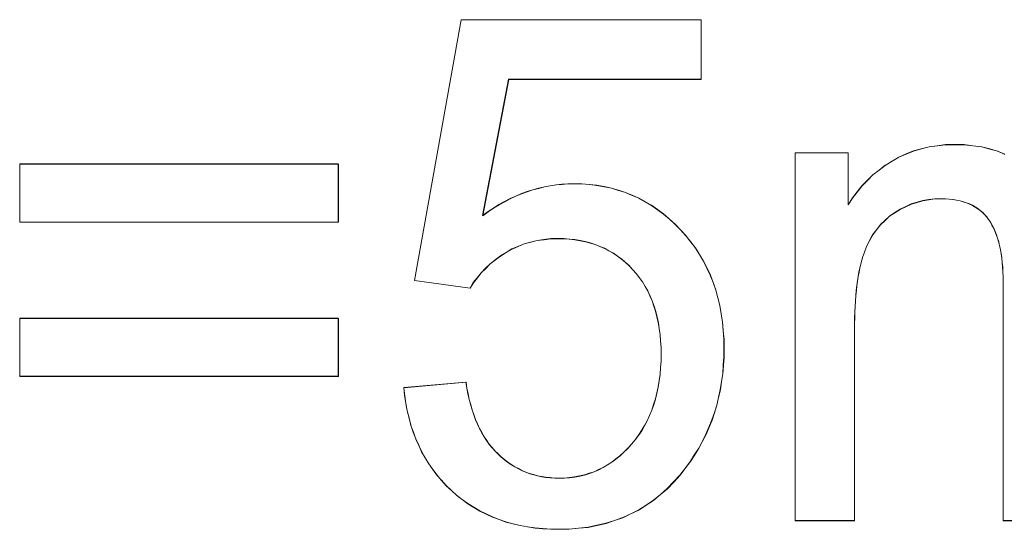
# Model space of a CAD drawing. Extents: x 229 to 926, y 37 to 878.
# Tile 68 of 163: x 332.7 to 337.56, y 809.48 to 811.99. Entities that reach past the tile are written whole.
import ezdxf
from ezdxf.lldxf.tags import DXFTag

# ---------------------------------------------------------------- set-up
doc = ezdxf.new("R2010")
doc.units = 0
doc.layers.get('0').update_dxf_attribs({"linetype": 'fein_strichliert', "lineweight": 13})
doc.layers.add('Beschriftung', color=7, linetype='Continuous', lineweight=25)
doc.layers.add('Beschriftung-A03CPAFWA9', color=7, linetype='Continuous', lineweight=25)
tags = doc.linetypes.add('fein_strichliert', pattern=[4, 1, -2, 1]).pattern_tags.tags
tags[8:9] = [DXFTag(74, 4), DXFTag(75, 0), DXFTag(340, '0'), DXFTag(46, 0.0), DXFTag(50, 0.0), DXFTag(44, 0.0), DXFTag(45, 0.0)]
tags[6:7] = [DXFTag(74, 4), DXFTag(75, 0), DXFTag(340, '0'), DXFTag(46, 0.0), DXFTag(50, 0.0), DXFTag(44, 0.0), DXFTag(45, 0.0)]
tags[4:5] = [DXFTag(74, 4), DXFTag(75, 0), DXFTag(340, '0'), DXFTag(46, 0.0), DXFTag(50, 0.0), DXFTag(44, 0.0), DXFTag(45, 0.0)]

# ---------------------------------------------------------------- blocks, each defined once
blk = doc.blocks.new('Referenz-A03CPAFUA9', base_point=(255.7277, 66.0323))
at = {"layer": 'Beschriftung', "color": 0, "lineweight": -2}
for p, q in [((334.6502, 810.7105), (334.8806, 811.9948)), ((334.8806, 811.9948), (336.0639, 811.9948)), ((336.0639, 811.9948), (336.0639, 811.7013)), ((335.1142, 811.7013), (334.986, 811.0303)), ((336.0639, 811.7013), (335.1142, 811.7013)), ((337.2289, 811.3742), (337.2696, 811.3793)), ((337.2696, 811.3793), (337.3127, 811.3793)), ((337.3127, 811.3793), (337.3606, 811.3793)), ((337.3606, 811.3793), (337.4042, 811.3741)), ((336.5281, 809.5272), (336.5281, 811.3393)), ((336.5281, 811.3393), (336.7894, 811.3393)), ((336.7894, 811.3393), (336.7894, 811.0835)), ((337.0393, 811.3184), (337.0754, 811.3337)), ((337.0754, 811.3337), (337.1114, 811.3489)), ((337.1114, 811.3489), (337.1498, 811.359)), ((337.1498, 811.359), (337.1881, 811.3692)), ((337.1881, 811.3692), (337.2289, 811.3742)), ((337.4042, 811.3741), (337.4479, 811.3688)), ((337.4479, 811.3688), (337.4872, 811.3583)), ((337.4872, 811.3583), (337.5264, 811.3479)), ((337.5264, 811.3479), (337.5614, 811.3322)), ((332.7029, 810.9982), (332.7029, 811.284)), ((332.7029, 811.284), (334.2744, 811.284)), ((334.2744, 811.284), (334.2744, 810.9982)), ((336.9718, 811.2778), (337.0055, 811.2981)), ((337.0055, 811.2981), (337.0393, 811.3184)), ((336.8841, 811.2039), (336.9111, 811.2307)), ((336.9111, 811.2307), (336.9415, 811.2542)), ((336.9415, 811.2542), (336.9718, 811.2778)), ((335.3482, 811.1819), (335.3773, 811.1844)), ((335.3773, 811.1844), (335.4064, 811.1868)), ((335.4064, 811.1868), (335.4358, 811.1868)), ((335.4358, 811.1868), (335.4748, 811.1868)), ((335.4748, 811.1868), (335.5123, 811.1833)), ((335.5123, 811.1833), (335.5497, 811.1797)), ((336.8571, 811.177), (336.8841, 811.2039)), ((335.1497, 811.1257), (335.1775, 811.1379)), ((335.1775, 811.1379), (335.2057, 811.1477)), ((335.2057, 811.1477), (335.2338, 811.1575)), ((335.2338, 811.1575), (335.2622, 811.1648)), ((335.2622, 811.1648), (335.2907, 811.1722)), ((335.2907, 811.1722), (335.3194, 811.177)), ((335.3194, 811.177), (335.3482, 811.1819)), ((335.5497, 811.1797), (335.5857, 811.1727)), ((335.5857, 811.1727), (335.6215, 811.1656)), ((335.6215, 811.1656), (335.656, 811.1549)), ((335.656, 811.1549), (335.6904, 811.1443)), ((335.6904, 811.1443), (335.7232, 811.1301)), ((336.8098, 811.1169), (336.8334, 811.1469)), ((336.8334, 811.1469), (336.8571, 811.177)), ((335.067, 811.0841), (335.0945, 811.0988)), ((335.0945, 811.0988), (335.1219, 811.1134)), ((335.1219, 811.1134), (335.1497, 811.1257)), ((335.7232, 811.1301), (335.7562, 811.1159)), ((335.7562, 811.1159), (335.7876, 811.0982)), ((335.7876, 811.0982), (335.8189, 811.0804)), ((336.7894, 811.0835), (336.8098, 811.1169)), ((337.1004, 811.087), (337.073, 811.0742)), ((337.1289, 811.0955), (337.1004, 811.087)), ((337.1575, 811.104), (337.1289, 811.0955)), ((337.1872, 811.1083), (337.1575, 811.104)), ((337.2169, 811.1126), (337.1872, 811.1083)), ((337.2478, 811.1126), (337.2169, 811.1126)), ((337.2682, 811.1126), (337.2478, 811.1126)), ((337.2871, 811.111), (337.2682, 811.1126)), ((337.3059, 811.1094), (337.2871, 811.111)), ((337.3234, 811.1062), (337.3059, 811.1094)), ((337.3409, 811.103), (337.3234, 811.1062)), ((337.357, 811.0982), (337.3409, 811.103)), ((337.373, 811.0934), (337.357, 811.0982)), ((337.3876, 811.087), (337.373, 811.0934)), ((337.4023, 811.0806), (337.3876, 811.087)), ((334.986, 811.0303), (335.0128, 811.0499)), ((335.0128, 811.0499), (335.0399, 811.067)), ((335.0399, 811.067), (335.067, 811.0841)), ((335.8189, 811.0804), (335.8487, 811.0592)), ((335.8487, 811.0592), (335.8786, 811.0379)), ((335.8786, 811.0379), (335.9069, 811.0131)), ((337.0194, 811.0443), (336.9931, 811.0273)), ((337.0456, 811.0614), (337.0194, 811.0443)), ((337.073, 811.0742), (337.0456, 811.0614)), ((337.4155, 811.0726), (337.4023, 811.0806)), ((337.4286, 811.0646), (337.4155, 811.0726)), ((337.4405, 811.055), (337.4286, 811.0646)), ((337.4522, 811.0454), (337.4405, 811.055)), ((337.4626, 811.0342), (337.4522, 811.0454)), ((334.2744, 810.9982), (332.7029, 810.9982)), ((335.9069, 811.0131), (335.9351, 810.9883)), ((335.9351, 810.9883), (335.962, 810.9599)), ((336.9706, 811.0063), (336.948, 810.9853)), ((336.9931, 811.0273), (336.9706, 811.0063)), ((337.4729, 811.023), (337.4626, 811.0342)), ((337.4819, 811.0103), (337.4729, 811.023)), ((337.4908, 810.9975), (337.4819, 811.0103)), ((337.4986, 810.9831), (337.4908, 810.9975)), ((335.962, 810.9599), (335.9888, 810.9315)), ((336.9289, 810.9604), (336.9099, 810.9355)), ((336.948, 810.9853), (336.9289, 810.9604)), ((337.5065, 810.9687), (337.4986, 810.9831)), ((337.5132, 810.9527), (337.5065, 810.9687)), ((337.5199, 810.9367), (337.5132, 810.9527)), ((335.1909, 810.8908), (335.1607, 810.8781)), ((335.2227, 810.8993), (335.1909, 810.8908)), ((335.2547, 810.9077), (335.2227, 810.8993)), ((335.2885, 810.912), (335.2547, 810.9077)), ((335.3222, 810.9163), (335.2885, 810.912)), ((335.3577, 810.9163), (335.3222, 810.9163)), ((335.3864, 810.9163), (335.3577, 810.9163)), ((335.4135, 810.9139), (335.3864, 810.9163)), ((335.4407, 810.9115), (335.4135, 810.9139)), ((335.4666, 810.9068), (335.4407, 810.9115)), ((335.4923, 810.902), (335.4666, 810.9068)), ((335.5167, 810.8949), (335.4923, 810.902)), ((335.5412, 810.8878), (335.5167, 810.8949)), ((335.9888, 810.9315), (336.0122, 810.9011)), ((336.0122, 810.9011), (336.0357, 810.8707)), ((336.8946, 810.9066), (336.8792, 810.8777)), ((336.9099, 810.9355), (336.8946, 810.9066)), ((337.5254, 810.9191), (337.5199, 810.9367)), ((337.531, 810.9015), (337.5254, 810.9191)), ((337.5356, 810.8824), (337.531, 810.9015)), ((335.1023, 810.8484), (335.0741, 810.8315)), ((335.1306, 810.8654), (335.1023, 810.8484)), ((335.1607, 810.8781), (335.1306, 810.8654)), ((335.5642, 810.8783), (335.5412, 810.8878)), ((335.5872, 810.8687), (335.5642, 810.8783)), ((335.6088, 810.8568), (335.5872, 810.8687)), ((335.6305, 810.8449), (335.6088, 810.8568)), ((335.6508, 810.8307), (335.6305, 810.8449)), ((336.0357, 810.8707), (336.0558, 810.8382)), ((336.8674, 810.8449), (336.8615, 810.8285)), ((336.8792, 810.8777), (336.8674, 810.8449)), ((337.54, 810.8633), (337.5356, 810.8824)), ((337.5434, 810.8425), (337.54, 810.8633)), ((337.5468, 810.8217), (337.5434, 810.8425)), ((335.0487, 810.812), (335.0235, 810.7924)), ((335.0741, 810.8315), (335.0487, 810.812)), ((335.671, 810.8164), (335.6508, 810.8307)), ((335.6899, 810.7998), (335.671, 810.8164)), ((335.7088, 810.7832), (335.6899, 810.7998)), ((336.0558, 810.8382), (336.0758, 810.8058)), ((336.0758, 810.8058), (336.0926, 810.7713)), ((336.8564, 810.8103), (336.8512, 810.7921)), ((336.8615, 810.8285), (336.8564, 810.8103)), ((337.549, 810.7993), (337.5468, 810.8217)), ((337.5512, 810.7769), (337.549, 810.7993)), ((334.979, 810.7485), (334.9597, 810.7239)), ((335.0011, 810.7704), (334.979, 810.7485)), ((335.0235, 810.7924), (335.0011, 810.7704)), ((335.7263, 810.7641), (335.7088, 810.7832)), ((335.7437, 810.7451), (335.7263, 810.7641)), ((335.7591, 810.7243), (335.7437, 810.7451)), ((336.0926, 810.7713), (336.1093, 810.737)), ((336.8424, 810.752), (336.8387, 810.7302)), ((336.8468, 810.7721), (336.8424, 810.752)), ((336.8512, 810.7921), (336.8468, 810.7721)), ((337.5523, 810.753), (337.5512, 810.7769)), ((337.5534, 810.729), (337.5523, 810.753)), ((334.9241, 810.6724), (334.6502, 810.7105)), ((334.9404, 810.6994), (334.9241, 810.6724)), ((334.9597, 810.7239), (334.9404, 810.6994)), ((335.7743, 810.7036), (335.7591, 810.7243)), ((335.7874, 810.6811), (335.7743, 810.7036)), ((336.1093, 810.737), (336.1228, 810.7005)), ((336.1228, 810.7005), (336.1361, 810.664)), ((336.835, 810.7083), (336.8321, 810.6847)), ((336.8387, 810.7302), (336.835, 810.7083)), ((337.5534, 810.7034), (337.5534, 810.729)), ((337.5534, 809.5272), (337.5534, 810.7034)), ((335.8005, 810.6586), (335.7874, 810.6811)), ((335.8114, 810.6344), (335.8005, 810.6586)), ((336.1361, 810.664), (336.1462, 810.6254)), ((336.8291, 810.661), (336.8269, 810.6355)), ((336.8321, 810.6847), (336.8291, 810.661)), ((335.8224, 810.6101), (335.8114, 810.6344)), ((335.8311, 810.5842), (335.8224, 810.6101)), ((336.1462, 810.6254), (336.1562, 810.5869)), ((336.8247, 810.6101), (336.8233, 810.5828)), ((336.8269, 810.6355), (336.8247, 810.6101)), ((335.8397, 810.5583), (335.8311, 810.5842)), ((335.8463, 810.5305), (335.8397, 810.5583)), ((336.1562, 810.5869), (336.163, 810.5464)), ((336.8218, 810.5555), (336.821, 810.5265)), ((336.8233, 810.5828), (336.8218, 810.5555)), ((332.7029, 810.2379), (332.7029, 810.5237)), ((332.7029, 810.5237), (334.2744, 810.5237)), ((334.2744, 810.5237), (334.2744, 810.2379)), ((335.8529, 810.5028), (335.8463, 810.5305)), ((335.8573, 810.4734), (335.8529, 810.5028)), ((336.163, 810.5464), (336.1696, 810.5058)), ((336.1696, 810.5058), (336.173, 810.4633)), ((336.821, 810.5265), (336.8202, 810.4973)), ((335.8616, 810.4439), (335.8573, 810.4734)), ((336.173, 810.4633), (336.1763, 810.4207)), ((336.8202, 810.4973), (336.8202, 810.4664)), ((336.8202, 810.4664), (336.8202, 809.5272)), ((335.8639, 810.4127), (335.8616, 810.4439)), ((335.8661, 810.3816), (335.8639, 810.4127)), ((336.1763, 810.4207), (336.1763, 810.3762)), ((335.8661, 810.3487), (335.8661, 810.3816)), ((336.1763, 810.3762), (336.1763, 810.3337)), ((335.8637, 810.2812), (335.8661, 810.3141)), ((335.8661, 810.3141), (335.8661, 810.3487)), ((336.1763, 810.3337), (336.1734, 810.2927)), ((335.8614, 810.2483), (335.8637, 810.2812)), ((336.1734, 810.2927), (336.1704, 810.2517)), ((334.2744, 810.2379), (332.7029, 810.2379)), ((335.8524, 810.1859), (335.8569, 810.2171)), ((335.8569, 810.2171), (335.8614, 810.2483)), ((336.1646, 810.2121), (336.1587, 810.1725)), ((336.1704, 810.2517), (336.1646, 810.2121)), ((334.5975, 810.1826), (334.9041, 810.2093)), ((334.6012, 810.1432), (334.5975, 810.1826)), ((334.9041, 810.2093), (334.9084, 810.1799)), ((334.9084, 810.1799), (334.9141, 810.1522)), ((335.8455, 810.1565), (335.8524, 810.1859)), ((336.1587, 810.1725), (336.1498, 810.1344)), ((334.6076, 810.1057), (334.6012, 810.1432)), ((334.9141, 810.1522), (334.9198, 810.1247)), ((334.9198, 810.1247), (334.9269, 810.0989)), ((335.8296, 810.0991), (335.8387, 810.127)), ((335.8387, 810.127), (335.8455, 810.1565)), ((336.1498, 810.1344), (336.141, 810.0962)), ((334.614, 810.0683), (334.6076, 810.1057)), ((334.6231, 810.0327), (334.614, 810.0683)), ((334.9269, 810.0989), (334.9339, 810.0731)), ((334.9339, 810.0731), (334.9425, 810.0492)), ((335.8091, 810.0453), (335.8205, 810.0714)), ((335.8205, 810.0714), (335.8296, 810.0991)), ((336.141, 810.0962), (336.1292, 810.0595)), ((334.6323, 809.9972), (334.6231, 810.0327)), ((334.9425, 810.0492), (334.9509, 810.0252)), ((334.9509, 810.0252), (334.9607, 810.0031)), ((335.7841, 809.9949), (335.7978, 810.0192)), ((335.7978, 810.0192), (335.8091, 810.0453)), ((336.1175, 810.0229), (336.1027, 809.9876)), ((336.1292, 810.0595), (336.1175, 810.0229)), ((334.6442, 809.9635), (334.6323, 809.9972)), ((334.9607, 810.0031), (334.9706, 809.981)), ((334.9706, 809.981), (334.9819, 809.9607)), ((335.7546, 809.9479), (335.7705, 809.9705)), ((335.7705, 809.9705), (335.7841, 809.9949)), ((336.1027, 809.9876), (336.088, 809.9524)), ((334.6561, 809.93), (334.6442, 809.9635)), ((334.6709, 809.8983), (334.6561, 809.93)), ((334.9819, 809.9607), (334.9931, 809.9405)), ((334.9931, 809.9405), (335.0059, 809.922)), ((335.0059, 809.922), (335.0186, 809.9035)), ((335.7205, 809.9043), (335.7387, 809.9253)), ((335.7387, 809.9253), (335.7546, 809.9479)), ((336.088, 809.9524), (336.0703, 809.9186)), ((334.6855, 809.8666), (334.6709, 809.8983)), ((335.0186, 809.9035), (335.0326, 809.8868)), ((335.0326, 809.8868), (335.0467, 809.8702)), ((335.683, 809.865), (335.7023, 809.8833)), ((335.7023, 809.8833), (335.7205, 809.9043)), ((336.0526, 809.8847), (336.0321, 809.8523)), ((336.0703, 809.9186), (336.0526, 809.8847)), ((334.7029, 809.8369), (334.6855, 809.8666)), ((334.7203, 809.8073), (334.7029, 809.8369)), ((335.0467, 809.8702), (335.0622, 809.8554)), ((335.0622, 809.8554), (335.0776, 809.8405)), ((335.0776, 809.8405), (335.094, 809.8275)), ((335.094, 809.8275), (335.1102, 809.8146)), ((335.6233, 809.8153), (335.6435, 809.831)), ((335.6435, 809.831), (335.6638, 809.8468)), ((335.6638, 809.8468), (335.683, 809.865)), ((336.0321, 809.8523), (336.0114, 809.82)), ((334.7404, 809.7795), (334.7203, 809.8073)), ((334.7606, 809.7517), (334.7404, 809.7795)), ((335.1102, 809.8146), (335.1273, 809.8035)), ((335.1273, 809.8035), (335.1445, 809.7924)), ((335.1445, 809.7924), (335.1624, 809.783)), ((335.1624, 809.783), (335.1804, 809.7738)), ((335.1804, 809.7738), (335.1991, 809.7664)), ((335.5358, 809.7682), (335.5581, 809.7786)), ((335.5581, 809.7786), (335.5805, 809.7891)), ((335.5805, 809.7891), (335.6019, 809.8022)), ((335.6019, 809.8022), (335.6233, 809.8153)), ((335.9879, 809.7891), (335.9593, 809.7511)), ((336.0114, 809.82), (335.9879, 809.7891)), ((334.7836, 809.7259), (334.7606, 809.7517)), ((334.8065, 809.7001), (334.7836, 809.7259)), ((335.1991, 809.7664), (335.2179, 809.759)), ((335.2179, 809.759), (335.2375, 809.7535)), ((335.2375, 809.7535), (335.257, 809.7479)), ((335.257, 809.7479), (335.2775, 809.7442)), ((335.2775, 809.7442), (335.2979, 809.7405)), ((335.2979, 809.7405), (335.3191, 809.7387)), ((335.3191, 809.7387), (335.3404, 809.7368)), ((335.3404, 809.7368), (335.3624, 809.7368)), ((335.3624, 809.7368), (335.3889, 809.7368)), ((335.3889, 809.7368), (335.4144, 809.7393)), ((335.4144, 809.7393), (335.44, 809.742)), ((335.44, 809.742), (335.4644, 809.7473)), ((335.4644, 809.7473), (335.4889, 809.7525)), ((335.4889, 809.7525), (335.5124, 809.7603)), ((335.5124, 809.7603), (335.5358, 809.7682)), ((335.9593, 809.7511), (335.9281, 809.7179)), ((334.8322, 809.6762), (334.8065, 809.7001)), ((335.8968, 809.6847), (335.8629, 809.6561)), ((335.9281, 809.7179), (335.8968, 809.6847)), ((334.8579, 809.6523), (334.8322, 809.6762)), ((334.8854, 809.6314), (334.8579, 809.6523)), ((334.913, 809.6106), (334.8854, 809.6314)), ((335.8629, 809.6561), (335.8291, 809.6276)), ((334.9425, 809.5926), (334.913, 809.6106)), ((334.9718, 809.5748), (334.9425, 809.5926)), ((335.7562, 809.5802), (335.7171, 809.5612)), ((335.7926, 809.6039), (335.7562, 809.5802)), ((335.8291, 809.6276), (335.7926, 809.6039)), ((335.0031, 809.5598), (334.9718, 809.5748)), ((335.0344, 809.5449), (335.0031, 809.5598)), ((335.0676, 809.533), (335.0344, 809.5449)), ((335.1007, 809.521), (335.0676, 809.533)), ((335.6779, 809.5422), (335.6363, 809.528)), ((335.7171, 809.5612), (335.6779, 809.5422)), ((335.1357, 809.512), (335.1007, 809.521)), ((335.1707, 809.5032), (335.1357, 809.512)), ((335.2075, 809.4971), (335.1707, 809.5032)), ((335.2445, 809.4912), (335.2075, 809.4971)), ((335.2832, 809.4882), (335.2445, 809.4912)), ((335.322, 809.4852), (335.2832, 809.4882)), ((335.3626, 809.4852), (335.322, 809.4852)), ((335.4121, 809.4852), (335.3626, 809.4852)), ((335.459, 809.4899), (335.4121, 809.4852)), ((335.506, 809.4948), (335.459, 809.4899)), ((335.5503, 809.5042), (335.506, 809.4948)), ((335.5946, 809.5138), (335.5503, 809.5042)), ((335.6363, 809.528), (335.5946, 809.5138)), ((336.8202, 809.5272), (336.5281, 809.5272)), ((337.8456, 809.5272), (337.5534, 809.5272))]:
    blk.add_line(p, q, dxfattribs=at)
blk = doc.blocks.new('Referenz-A03CPAG8A9', base_point=(281.5986, 66.0323))
at = {"layer": 'Beschriftung-A03CPAFWA9', "color": 0, "lineweight": -2}
for p, q in [((334.6507, 810.7096), (334.8812, 811.9939)), ((334.8812, 811.9939), (336.0644, 811.9939)), ((336.0644, 811.9939), (336.0644, 811.7004)), ((335.1148, 811.7004), (334.9866, 811.0294)), ((336.0644, 811.7004), (335.1148, 811.7004)), ((337.2294, 811.3733), (337.2701, 811.3784)), ((337.2701, 811.3784), (337.3132, 811.3784)), ((337.3132, 811.3784), (337.3612, 811.3784)), ((337.3612, 811.3784), (337.4047, 811.3731)), ((336.5286, 809.5263), (336.5286, 811.3384)), ((336.5286, 811.3384), (336.7899, 811.3384)), ((336.7899, 811.3384), (336.7899, 811.0826)), ((337.0398, 811.3175), (337.0759, 811.3327)), ((337.0759, 811.3327), (337.1119, 811.3479)), ((337.1119, 811.3479), (337.1503, 811.3581)), ((337.1503, 811.3581), (337.1887, 811.3683)), ((337.1887, 811.3683), (337.2294, 811.3733)), ((337.4047, 811.3731), (337.4484, 811.3679)), ((337.4484, 811.3679), (337.4877, 811.3574)), ((337.4877, 811.3574), (337.5269, 811.347)), ((337.5269, 811.347), (337.562, 811.3313)), ((332.7035, 810.9973), (332.7035, 811.2831)), ((332.7035, 811.2831), (334.275, 811.2831)), ((334.275, 811.2831), (334.275, 810.9973)), ((336.9724, 811.2769), (337.0061, 811.2972)), ((337.0061, 811.2972), (337.0398, 811.3175)), ((336.9116, 811.2298), (336.942, 811.2533)), ((336.942, 811.2533), (336.9724, 811.2769)), ((335.3487, 811.181), (335.3778, 811.1835)), ((335.3778, 811.1835), (335.4069, 811.1859)), ((335.4069, 811.1859), (335.4364, 811.1859)), ((335.4364, 811.1859), (335.4754, 811.1859)), ((335.4754, 811.1859), (335.5128, 811.1823)), ((335.5128, 811.1823), (335.5502, 811.1788)), ((336.8576, 811.1761), (336.8846, 811.203)), ((336.8846, 811.203), (336.9116, 811.2298)), ((335.1503, 811.1248), (335.1781, 811.137)), ((335.1781, 811.137), (335.2063, 811.1468)), ((335.2063, 811.1468), (335.2343, 811.1566)), ((335.2343, 811.1566), (335.2627, 811.1639)), ((335.2627, 811.1639), (335.2912, 811.1712)), ((335.2912, 811.1712), (335.3199, 811.1761)), ((335.3199, 811.1761), (335.3487, 811.181)), ((335.5502, 811.1788), (335.5862, 811.1718)), ((335.5862, 811.1718), (335.6221, 811.1647)), ((335.6221, 811.1647), (335.6566, 811.154)), ((335.6566, 811.154), (335.6909, 811.1433)), ((335.6909, 811.1433), (335.7238, 811.1292)), ((336.8103, 811.116), (336.8339, 811.146)), ((336.8339, 811.146), (336.8576, 811.1761)), ((335.0676, 811.0832), (335.095, 811.0979)), ((335.095, 811.0979), (335.1225, 811.1125)), ((335.1225, 811.1125), (335.1503, 811.1248)), ((335.7238, 811.1292), (335.7567, 811.115)), ((335.7567, 811.115), (335.7881, 811.0973)), ((335.7881, 811.0973), (335.8194, 811.0795)), ((336.7899, 811.0826), (336.8103, 811.116)), ((337.1009, 811.0861), (337.0736, 811.0733)), ((337.1295, 811.0946), (337.1009, 811.0861)), ((337.158, 811.1031), (337.1295, 811.0946)), ((337.1878, 811.1074), (337.158, 811.1031)), ((337.2174, 811.1117), (337.1878, 811.1074)), ((337.2484, 811.1117), (337.2174, 811.1117)), ((337.2687, 811.1117), (337.2484, 811.1117)), ((337.2876, 811.1101), (337.2687, 811.1117)), ((337.3064, 811.1085), (337.2876, 811.1101)), ((337.3239, 811.1053), (337.3064, 811.1085)), ((337.3414, 811.1021), (337.3239, 811.1053)), ((337.3575, 811.0973), (337.3414, 811.1021)), ((337.3735, 811.0925), (337.3575, 811.0973)), ((337.3881, 811.0861), (337.3735, 811.0925)), ((337.4028, 811.0797), (337.3881, 811.0861)), ((334.9866, 811.0294), (335.0133, 811.049)), ((335.0133, 811.049), (335.0405, 811.0661)), ((335.0405, 811.0661), (335.0676, 811.0832)), ((335.8194, 811.0795), (335.8493, 811.0583)), ((335.8493, 811.0583), (335.8791, 811.037)), ((335.8791, 811.037), (335.9074, 811.0122)), ((337.02, 811.0434), (336.9937, 811.0264)), ((337.0462, 811.0605), (337.02, 811.0434)), ((337.0736, 811.0733), (337.0462, 811.0605)), ((337.416, 811.0717), (337.4028, 811.0797)), ((337.4291, 811.0637), (337.416, 811.0717)), ((337.441, 811.0541), (337.4291, 811.0637)), ((337.4528, 811.0445), (337.441, 811.0541)), ((337.4631, 811.0333), (337.4528, 811.0445)), ((334.275, 810.9973), (332.7035, 810.9973)), ((335.9074, 811.0122), (335.9357, 810.9873)), ((336.9711, 811.0054), (336.9485, 810.9844)), ((336.9937, 811.0264), (336.9711, 811.0054)), ((337.4735, 811.0221), (337.4631, 811.0333)), ((337.4824, 811.0094), (337.4735, 811.0221)), ((337.4913, 810.9966), (337.4824, 811.0094)), ((337.4992, 810.9822), (337.4913, 810.9966)), ((335.9357, 810.9873), (335.9625, 810.959)), ((335.9625, 810.959), (335.9893, 810.9306)), ((336.9295, 810.9595), (336.9105, 810.9345)), ((336.9485, 810.9844), (336.9295, 810.9595)), ((337.507, 810.9677), (337.4992, 810.9822)), ((337.5137, 810.9518), (337.507, 810.9677)), ((337.5205, 810.9358), (337.5137, 810.9518)), ((335.2233, 810.8984), (335.1914, 810.8899)), ((335.2553, 810.9068), (335.2233, 810.8984)), ((335.289, 810.9111), (335.2553, 810.9068)), ((335.3228, 810.9154), (335.289, 810.9111)), ((335.3583, 810.9154), (335.3228, 810.9154)), ((335.3869, 810.9154), (335.3583, 810.9154)), ((335.4141, 810.913), (335.3869, 810.9154)), ((335.4412, 810.9106), (335.4141, 810.913)), ((335.4671, 810.9059), (335.4412, 810.9106)), ((335.4929, 810.9011), (335.4671, 810.9059)), ((335.5173, 810.894), (335.4929, 810.9011)), ((335.5417, 810.8869), (335.5173, 810.894)), ((335.9893, 810.9306), (336.0128, 810.9002)), ((336.0128, 810.9002), (336.0363, 810.8698)), ((336.8951, 810.9057), (336.8797, 810.8768)), ((336.9105, 810.9345), (336.8951, 810.9057)), ((337.5259, 810.9182), (337.5205, 810.9358)), ((337.5316, 810.9006), (337.5259, 810.9182)), ((337.5361, 810.8814), (337.5316, 810.9006)), ((335.1029, 810.8475), (335.0746, 810.8305)), ((335.1312, 810.8645), (335.1029, 810.8475)), ((335.1613, 810.8772), (335.1312, 810.8645)), ((335.1914, 810.8899), (335.1613, 810.8772)), ((335.5647, 810.8774), (335.5417, 810.8869)), ((335.5878, 810.8678), (335.5647, 810.8774)), ((335.6094, 810.8559), (335.5878, 810.8678)), ((335.6311, 810.844), (335.6094, 810.8559)), ((335.6513, 810.8297), (335.6311, 810.844)), ((336.0363, 810.8698), (336.0563, 810.8373)), ((336.8679, 810.844), (336.8621, 810.8276)), ((336.8797, 810.8768), (336.8679, 810.844)), ((337.5405, 810.8623), (337.5361, 810.8814)), ((337.5439, 810.8416), (337.5405, 810.8623)), ((335.0493, 810.8111), (335.024, 810.7915)), ((335.0746, 810.8305), (335.0493, 810.8111)), ((335.6715, 810.8155), (335.6513, 810.8297)), ((335.6904, 810.7989), (335.6715, 810.8155)), ((335.7093, 810.7823), (335.6904, 810.7989)), ((336.0563, 810.8373), (336.0764, 810.8049)), ((336.0764, 810.8049), (336.0932, 810.7704)), ((336.8569, 810.8094), (336.8518, 810.7912)), ((336.8621, 810.8276), (336.8569, 810.8094)), ((337.5473, 810.8208), (337.5439, 810.8416)), ((337.5495, 810.7984), (337.5473, 810.8208)), ((337.5517, 810.776), (337.5495, 810.7984)), ((334.9795, 810.7476), (334.9602, 810.723)), ((335.0017, 810.7695), (334.9795, 810.7476)), ((335.024, 810.7915), (335.0017, 810.7695)), ((335.7268, 810.7632), (335.7093, 810.7823)), ((335.7442, 810.7442), (335.7268, 810.7632)), ((336.0932, 810.7704), (336.1099, 810.7361)), ((336.8429, 810.7511), (336.8392, 810.7293)), ((336.8473, 810.7712), (336.8429, 810.7511)), ((336.8518, 810.7912), (336.8473, 810.7712)), ((337.5528, 810.7521), (337.5517, 810.776)), ((337.554, 810.7281), (337.5528, 810.7521)), ((334.9247, 810.6715), (334.6507, 810.7096)), ((334.9409, 810.6985), (334.9247, 810.6715)), ((334.9602, 810.723), (334.9409, 810.6985)), ((335.7596, 810.7234), (335.7442, 810.7442)), ((335.7749, 810.7027), (335.7596, 810.7234)), ((335.7879, 810.6802), (335.7749, 810.7027)), ((336.1099, 810.7361), (336.1233, 810.6996)), ((336.1233, 810.6996), (336.1367, 810.6631)), ((336.8355, 810.7074), (336.8326, 810.6838)), ((336.8392, 810.7293), (336.8355, 810.7074)), ((337.554, 810.7025), (337.554, 810.7281)), ((337.554, 809.5263), (337.554, 810.7025)), ((335.801, 810.6577), (335.7879, 810.6802)), ((335.812, 810.6335), (335.801, 810.6577)), ((336.1367, 810.6631), (336.1467, 810.6245)), ((336.8297, 810.6601), (336.8274, 810.6346)), ((336.8326, 810.6838), (336.8297, 810.6601)), ((335.8229, 810.6092), (335.812, 810.6335)), ((335.8316, 810.5833), (335.8229, 810.6092)), ((336.1467, 810.6245), (336.1568, 810.586)), ((336.8252, 810.6092), (336.8238, 810.5819)), ((336.8274, 810.6346), (336.8252, 810.6092)), ((335.8403, 810.5573), (335.8316, 810.5833)), ((335.8469, 810.5296), (335.8403, 810.5573)), ((336.1568, 810.586), (336.1635, 810.5455)), ((336.8223, 810.5546), (336.8215, 810.5256)), ((336.8238, 810.5819), (336.8223, 810.5546)), ((332.7035, 810.237), (332.7035, 810.5228)), ((332.7035, 810.5228), (334.275, 810.5228)), ((334.275, 810.5228), (334.275, 810.237)), ((335.8535, 810.5019), (335.8469, 810.5296)), ((336.1635, 810.5455), (336.1702, 810.5049)), ((336.1702, 810.5049), (336.1735, 810.4624)), ((336.8215, 810.5256), (336.8208, 810.4964)), ((335.8578, 810.4725), (335.8535, 810.5019)), ((335.8621, 810.443), (335.8578, 810.4725)), ((336.1735, 810.4624), (336.1768, 810.4198)), ((336.8208, 810.4964), (336.8208, 810.4655)), ((336.8208, 810.4655), (336.8208, 809.5263)), ((335.8644, 810.4118), (335.8621, 810.443)), ((335.8666, 810.3807), (335.8644, 810.4118)), ((336.1768, 810.4198), (336.1768, 810.3753)), ((335.8666, 810.3478), (335.8666, 810.3807)), ((336.1768, 810.3753), (336.1768, 810.3328)), ((335.8643, 810.2803), (335.8666, 810.3132)), ((335.8666, 810.3132), (335.8666, 810.3478)), ((336.1768, 810.3328), (336.1739, 810.2918)), ((335.862, 810.2474), (335.8643, 810.2803)), ((336.1739, 810.2918), (336.171, 810.2508)), ((334.275, 810.237), (332.7035, 810.237)), ((335.8529, 810.185), (335.8574, 810.2162)), ((335.8574, 810.2162), (335.862, 810.2474)), ((336.1651, 810.2112), (336.1593, 810.1716)), ((336.171, 810.2508), (336.1651, 810.2112)), ((334.598, 810.1817), (334.9047, 810.2084)), ((334.6018, 810.1423), (334.598, 810.1817)), ((334.9047, 810.2084), (334.909, 810.179)), ((334.909, 810.179), (334.9146, 810.1513)), ((335.8461, 810.1556), (335.8529, 810.185)), ((336.1593, 810.1716), (336.1503, 810.1335)), ((334.6081, 810.1048), (334.6018, 810.1423)), ((334.9146, 810.1513), (334.9203, 810.1238)), ((334.9203, 810.1238), (334.9274, 810.098)), ((335.8302, 810.0982), (335.8392, 810.1261)), ((335.8392, 810.1261), (335.8461, 810.1556)), ((336.1503, 810.1335), (336.1416, 810.0953)), ((334.6145, 810.0674), (334.6081, 810.1048)), ((334.6237, 810.0318), (334.6145, 810.0674)), ((334.9274, 810.098), (334.9345, 810.0722)), ((334.9345, 810.0722), (334.943, 810.0483)), ((335.8096, 810.0444), (335.8211, 810.0705)), ((335.8211, 810.0705), (335.8302, 810.0982)), ((336.1416, 810.0953), (336.1298, 810.0586)), ((334.6328, 809.9963), (334.6237, 810.0318)), ((334.943, 810.0483), (334.9514, 810.0243)), ((334.9514, 810.0243), (334.9613, 810.0022)), ((335.7847, 809.994), (335.7983, 810.0183)), ((335.7983, 810.0183), (335.8096, 810.0444)), ((336.1181, 810.022), (336.1033, 809.9867)), ((336.1298, 810.0586), (336.1181, 810.022)), ((334.6447, 809.9626), (334.6328, 809.9963)), ((334.9613, 810.0022), (334.9711, 809.9801)), ((334.9711, 809.9801), (334.9824, 809.9598)), ((335.7551, 809.947), (335.771, 809.9696)), ((335.771, 809.9696), (335.7847, 809.994)), ((336.1033, 809.9867), (336.0886, 809.9515)), ((334.6566, 809.9291), (334.6447, 809.9626)), ((334.6714, 809.8974), (334.6566, 809.9291)), ((334.9824, 809.9598), (334.9937, 809.9396)), ((334.9937, 809.9396), (335.0064, 809.9211)), ((335.0064, 809.9211), (335.0191, 809.9026)), ((335.721, 809.9034), (335.7392, 809.9244)), ((335.7392, 809.9244), (335.7551, 809.947)), ((336.0886, 809.9515), (336.0709, 809.9177)), ((334.6861, 809.8657), (334.6714, 809.8974)), ((335.0191, 809.9026), (335.0332, 809.8859)), ((335.0332, 809.8859), (335.0473, 809.8693)), ((335.6835, 809.8641), (335.7028, 809.8824)), ((335.7028, 809.8824), (335.721, 809.9034)), ((336.0532, 809.8838), (336.0326, 809.8514)), ((336.0709, 809.9177), (336.0532, 809.8838)), ((334.7034, 809.836), (334.6861, 809.8657)), ((334.7208, 809.8064), (334.7034, 809.836)), ((335.0473, 809.8693), (335.0627, 809.8545)), ((335.0627, 809.8545), (335.0781, 809.8396)), ((335.0781, 809.8396), (335.0945, 809.8266)), ((335.0945, 809.8266), (335.1107, 809.8137)), ((335.6238, 809.8144), (335.644, 809.8301)), ((335.644, 809.8301), (335.6644, 809.8459)), ((335.6644, 809.8459), (335.6835, 809.8641)), ((336.0326, 809.8514), (336.012, 809.8191)), ((334.741, 809.7786), (334.7208, 809.8064)), ((334.7612, 809.7508), (334.741, 809.7786)), ((335.1107, 809.8137), (335.1279, 809.8026)), ((335.1279, 809.8026), (335.145, 809.7915)), ((335.145, 809.7915), (335.163, 809.7821)), ((335.163, 809.7821), (335.1809, 809.7729)), ((335.5364, 809.7673), (335.5587, 809.7777)), ((335.5587, 809.7777), (335.5811, 809.7882)), ((335.5811, 809.7882), (335.6024, 809.8013)), ((335.6024, 809.8013), (335.6238, 809.8144)), ((335.9885, 809.7882), (335.9599, 809.7502)), ((336.012, 809.8191), (335.9885, 809.7882)), ((334.7842, 809.725), (334.7612, 809.7508)), ((335.1809, 809.7729), (335.1997, 809.7655)), ((335.1997, 809.7655), (335.2184, 809.7581)), ((335.2184, 809.7581), (335.2381, 809.7526)), ((335.2381, 809.7526), (335.2576, 809.747)), ((335.2576, 809.747), (335.278, 809.7433)), ((335.278, 809.7433), (335.2984, 809.7396)), ((335.2984, 809.7396), (335.3197, 809.7378)), ((335.3197, 809.7378), (335.3409, 809.7359)), ((335.3409, 809.7359), (335.3629, 809.7359)), ((335.3629, 809.7359), (335.3895, 809.7359)), ((335.3895, 809.7359), (335.4149, 809.7384)), ((335.4149, 809.7384), (335.4406, 809.7411)), ((335.4406, 809.7411), (335.465, 809.7464)), ((335.465, 809.7464), (335.4895, 809.7516)), ((335.4895, 809.7516), (335.513, 809.7594)), ((335.513, 809.7594), (335.5364, 809.7673)), ((335.9599, 809.7502), (335.9286, 809.717)), ((334.8071, 809.6992), (334.7842, 809.725)), ((334.8328, 809.6753), (334.8071, 809.6992)), ((335.8974, 809.6838), (335.8635, 809.6553)), ((335.9286, 809.717), (335.8974, 809.6838)), ((334.8584, 809.6514), (334.8328, 809.6753)), ((334.8859, 809.6305), (334.8584, 809.6514)), ((334.9136, 809.6097), (334.8859, 809.6305)), ((335.8635, 809.6553), (335.8297, 809.6267)), ((334.943, 809.5917), (334.9136, 809.6097)), ((334.9724, 809.5739), (334.943, 809.5917)), ((335.7932, 809.603), (335.7567, 809.5793)), ((335.8297, 809.6267), (335.7932, 809.603)), ((335.0036, 809.5589), (334.9724, 809.5739)), ((335.0349, 809.544), (335.0036, 809.5589)), ((335.0681, 809.5321), (335.0349, 809.544)), ((335.1013, 809.5201), (335.0681, 809.5321)), ((335.6785, 809.5413), (335.6369, 809.5271)), ((335.7177, 809.5603), (335.6785, 809.5413)), ((335.7567, 809.5793), (335.7177, 809.5603)), ((335.1362, 809.5111), (335.1013, 809.5201)), ((335.1712, 809.5023), (335.1362, 809.5111)), ((335.2081, 809.4963), (335.1712, 809.5023)), ((335.2451, 809.4903), (335.2081, 809.4963)), ((335.2838, 809.4873), (335.2451, 809.4903)), ((335.3225, 809.4844), (335.2838, 809.4873)), ((335.3631, 809.4844), (335.3225, 809.4844)), ((335.4127, 809.4844), (335.3631, 809.4844)), ((335.4595, 809.4891), (335.4127, 809.4844)), ((335.5065, 809.4939), (335.4595, 809.4891)), ((335.5509, 809.5033), (335.5065, 809.4939)), ((335.5951, 809.5129), (335.5509, 809.5033)), ((335.6369, 809.5271), (335.5951, 809.5129)), ((336.8208, 809.5263), (336.5286, 809.5263)), ((337.8461, 809.5263), (337.554, 809.5263))]:
    blk.add_line(p, q, dxfattribs=at)

msp = doc.modelspace()

# ---------------------------------------------------------------- block references
at = {"color": 251, "lineweight": 13, "ltscale": 0.13, "true_color": 0x606060}
for name, p in [('Referenz-A03CPAFUA9', (255.7277, 66.0323)), ('Referenz-A03CPAG8A9', (281.5986, 66.0323))]:
    msp.add_blockref(name, p, dxfattribs=at)

doc.saveas('drawing.dxf')
